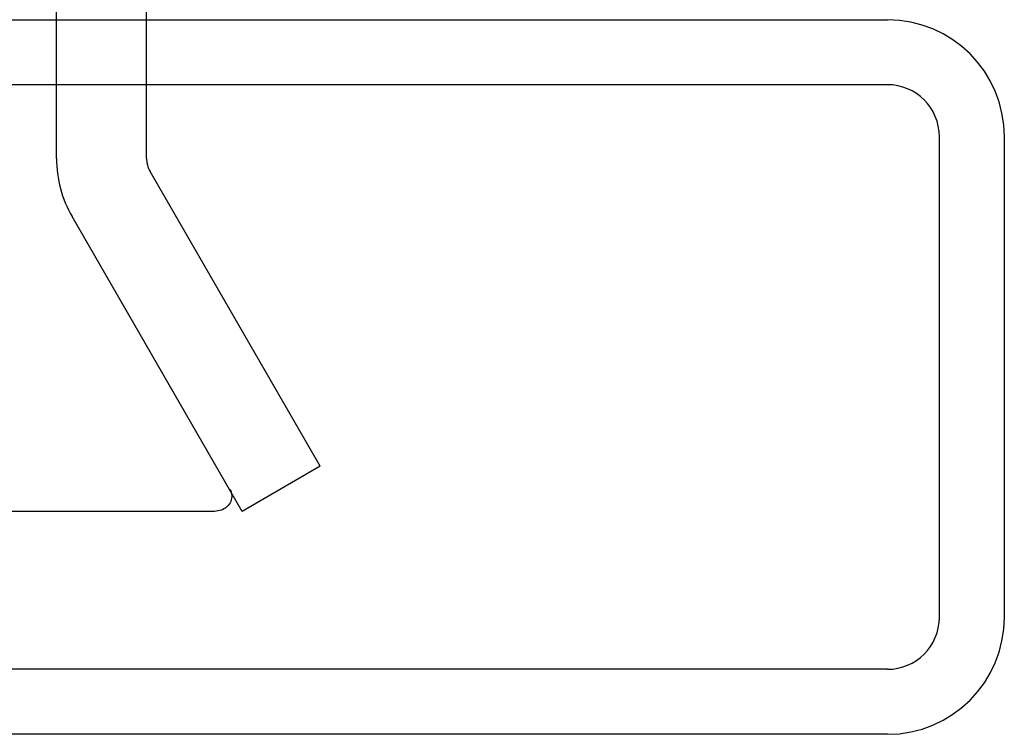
# Model space of a CAD drawing. Header units: inches. Extents: x 0 to 200, y 0 to 129.
# Tile 231 of 256: x 84.025 to 85.162, y 108.025 to 108.851. Entities that reach past the tile are written whole.
import ezdxf

# ---------------------------------------------------------------- set-up
doc = ezdxf.new("R2010")
doc.units = ezdxf.units.IN
doc.header["$LTSCALE"] = 11
doc.header["$MEASUREMENT"] = 0
doc.linetypes.add('HIDDEN', pattern=[0.2, 0.1, -0.1])
doc.layers.add('DEFAULT_2', color=8, linetype='HIDDEN')
doc.layers.add('RIGHTHAND_DOOR_ASSEMBLY', color=7, linetype='CONTINUOUS')

msp = doc.modelspace()

# ---------------------------------------------------------------- linework, layer by layer
at = {"layer": 'DEFAULT_2', "color": 8, "linetype": 'HIDDEN'}
for p, q in [((84.0678, 108.6904), (84.0678, 108.953)), ((84.1718, 108.6904), (84.1718, 108.953)), ((84.3724, 108.3349), (84.1758, 108.6754)), ((84.2823, 108.2829), (84.0858, 108.6234)), ((84.3724, 108.3349), (84.2823, 108.2829)), ((84.2502, 108.2829), (63.2868, 108.2829))]:
    msp.add_line(p, q, dxfattribs=at)
for points in [[(84.2681, 108.308), (84.269, 108.3064), (84.2696, 108.3047), (84.27, 108.303), (84.2702, 108.3012), (84.2702, 108.3003)], [(84.2702, 108.3003), (84.2702, 108.2995), (84.27, 108.2977), (84.2696, 108.296), (84.269, 108.2943), (84.2682, 108.2927), (84.2673, 108.2912), (84.2661, 108.2897), (84.2648, 108.2884), (84.2633, 108.2871), (84.2617, 108.2861), (84.26, 108.2851), (84.2582, 108.2843), (84.2563, 108.2837), (84.2543, 108.2833), (84.2523, 108.283), (84.2502, 108.2829)]]:
    msp.add_lwpolyline(points, dxfattribs=at)
for radius in [0.134, 0.03]:
    msp.add_arc((84.2018, 108.6904), radius, 180, 210, dxfattribs=at)
at = {"layer": 'RIGHTHAND_DOOR_ASSEMBLY', "color": 3, "linetype": 'Continuous'}
for p, q in [((62.4846, 108.8505), (85.0271, 108.8505)), ((85.1621, 108.1605), (85.1621, 108.7155)), ((85.0271, 108.0255), (62.4846, 108.0255))]:
    msp.add_line(p, q, dxfattribs=at)
at = {"layer": 'RIGHTHAND_DOOR_ASSEMBLY', "color": 8, "linetype": 'HIDDEN'}
for p, q in [((85.0271, 108.7755), (62.4846, 108.7755)), ((85.0871, 108.1605), (85.0871, 108.7155)), ((85.0271, 108.1005), (62.4846, 108.1005))]:
    msp.add_line(p, q, dxfattribs=at)
at = {"layer": 'RIGHTHAND_DOOR_ASSEMBLY', "color": 3, "linetype": 'Continuous'}
for centre, start, end in [((85.0271, 108.7155), 0, 90), ((85.0271, 108.1605), 270, 360)]:
    msp.add_arc(centre, 0.135, start, end, dxfattribs=at)
at = {"layer": 'RIGHTHAND_DOOR_ASSEMBLY', "color": 8, "linetype": 'HIDDEN'}
for centre, start, end in [((85.0271, 108.7155), 0, 90), ((85.0271, 108.1605), 270, 360)]:
    msp.add_arc(centre, 0.06, start, end, dxfattribs=at)

doc.saveas('drawing.dxf')
